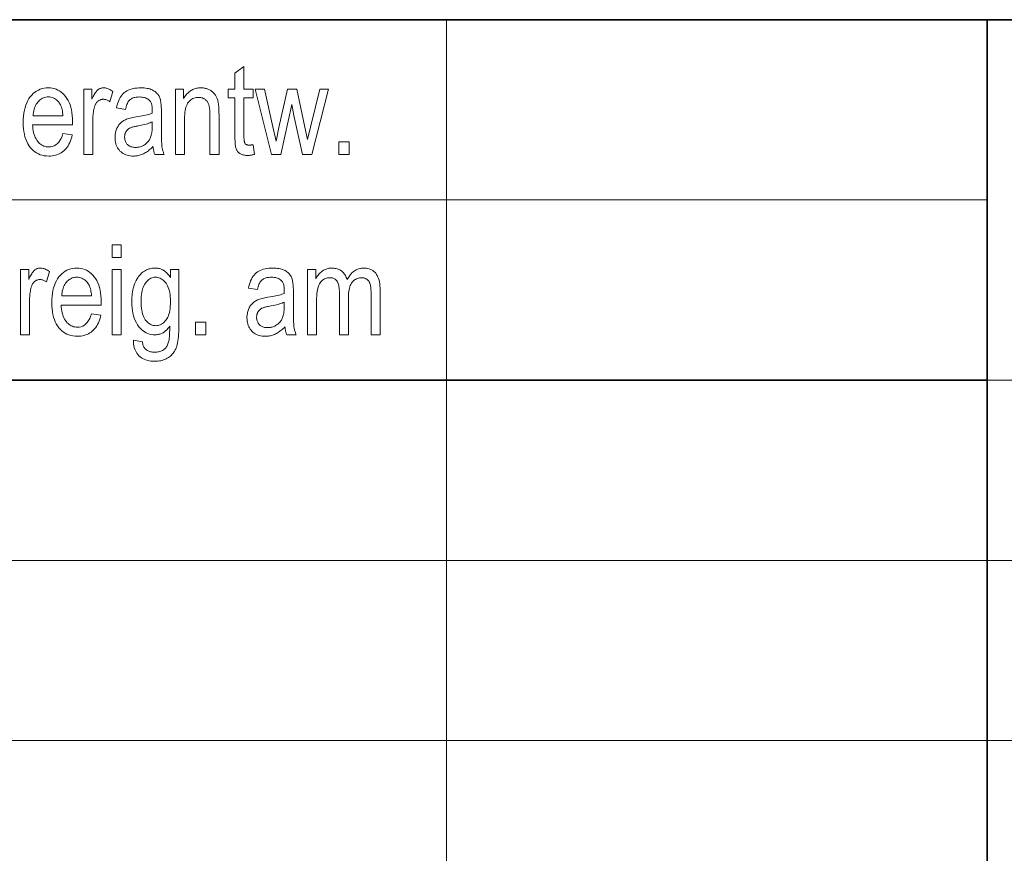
# Model space of a CAD drawing. Extents: x 5 to 2705, y 5 to 648.
# Tile 19 of 50: x 716 to 737, y 26 to 45. Entities that reach past the tile are written whole.
import ezdxf

# ---------------------------------------------------------------- set-up
doc = ezdxf.new("R2010")
doc.units = 0

msp = doc.modelspace()

# ---------------------------------------------------------------- linework, layer by layer
at = {"color": 7, "lineweight": 35}
for p, q in [((654, 45), (832, 45)), ((737, 45), (737, 17)), ((659, 37), (737, 37))]:
    msp.add_line(p, q, dxfattribs=at)
at = {"color": 7, "lineweight": 13}
for p, q in [((725, 45), (725, 17)), ((659, 41), (737, 41)), ((737, 37), (832, 37)), ((659, 33), (832, 33)), ((659, 29), (832, 29))]:
    msp.add_line(p, q, dxfattribs=at)
for points in [[(720.709412, 42.225784), (720.736694, 42.008865), (720.720215, 42.004719), (720.704041, 42.001007), (720.688232, 41.997734), (720.672729, 41.994896), (720.657593, 41.992496), (720.6427, 41.990532), (720.628235, 41.989002), (720.614014, 41.987911), (720.600159, 41.987255), (720.586609, 41.987038), (720.56604, 41.987453), (720.546265, 41.988701), (720.527283, 41.990784), (720.509155, 41.993694), (720.491821, 41.99744), (720.475281, 42.002018), (720.459595, 42.007427), (720.444763, 42.013668), (720.430725, 42.020741), (720.41748, 42.028648), (720.405029, 42.037277), (720.393433, 42.04652), (720.382629, 42.056377), (720.37262, 42.066849), (720.363403, 42.07793), (720.35498, 42.08963), (720.347412, 42.101944), (720.340637, 42.114868), (720.334656, 42.12841), (720.329468, 42.142563), (720.324951, 42.158459), (720.320862, 42.177216), (720.317322, 42.198837), (720.314209, 42.223328), (720.311584, 42.250679), (720.309387, 42.280899), (720.307739, 42.313984), (720.306519, 42.34993), (720.305847, 42.388744), (720.305603, 42.43042), (720.305603, 43.263981), (720.158264, 43.263981), (720.158264, 43.454979), (720.305603, 43.454979), (720.305603, 43.813778), (720.506165, 43.961117), (720.506165, 43.454979), (720.709412, 43.454979), (720.709412, 43.263981), (720.506165, 43.263981), (720.506165, 42.416779), (720.506287, 42.394146), (720.506836, 42.373177), (720.507751, 42.353874), (720.508972, 42.336235), (720.510559, 42.320259), (720.512512, 42.305946), (720.514832, 42.293301), (720.517517, 42.282318), (720.520508, 42.272999), (720.523865, 42.265347), (720.52948, 42.256016), (720.536072, 42.247665), (720.543457, 42.240299), (720.551819, 42.233913), (720.561035, 42.228512), (720.571167, 42.224091), (720.582214, 42.220654), (720.594177, 42.218197), (720.606995, 42.216724), (720.620728, 42.216232), (720.627747, 42.216328), (720.635193, 42.216614), (720.643066, 42.217094), (720.651306, 42.217762), (720.659973, 42.21862), (720.669006, 42.219673), (720.678528, 42.220913), (720.688416, 42.222343), (720.69873, 42.223969)], [(716.488403, 42.472713), (716.695801, 42.441338), (716.68457, 42.396091), (716.671692, 42.353123), (716.657104, 42.312435), (716.640869, 42.274025), (716.622925, 42.237892), (716.603333, 42.204037), (716.582092, 42.172462), (716.559143, 42.143166), (716.534485, 42.116146), (716.508179, 42.091404), (716.480408, 42.068981), (716.451294, 42.04892), (716.420898, 42.031219), (716.389221, 42.015877), (716.356262, 42.002899), (716.32196, 41.992275), (716.286377, 41.984016), (716.249512, 41.978115), (716.211365, 41.974575), (716.171875, 41.973396), (716.122375, 41.975311), (716.074768, 41.981064), (716.029114, 41.990646), (715.985352, 42.004063), (715.943542, 42.021317), (715.903687, 42.0424), (715.865662, 42.067318), (715.829651, 42.096069), (715.795532, 42.128654), (715.763306, 42.165073), (715.733643, 42.205109), (715.707092, 42.248539), (715.683655, 42.295368), (715.66333, 42.345592), (715.646118, 42.399216), (715.63208, 42.456234), (715.621155, 42.516651), (715.613342, 42.580463), (715.608643, 42.647675), (715.607117, 42.718281), (715.608643, 42.791534), (715.613403, 42.861225), (715.621277, 42.927361), (715.632324, 42.989929), (715.646484, 43.048943), (715.663818, 43.104393), (715.684326, 43.156281), (715.707947, 43.204609), (715.734741, 43.249378), (715.764648, 43.290585), (715.796997, 43.328041), (715.831055, 43.361553), (715.86676, 43.391125), (715.904175, 43.416752), (715.943237, 43.438438), (715.983948, 43.456181), (716.026367, 43.469978), (716.070496, 43.479836), (716.116272, 43.485748), (716.163696, 43.48772), (716.209045, 43.485783), (716.252869, 43.479973), (716.295166, 43.470284), (716.335938, 43.456726), (716.375183, 43.439289), (716.412903, 43.41798), (716.449036, 43.392796), (716.483704, 43.363735), (716.516846, 43.330803), (716.548401, 43.293995), (716.577698, 43.253517), (716.603943, 43.209576), (716.627075, 43.162167), (716.647095, 43.111294), (716.664062, 43.056957), (716.677917, 42.999153), (716.688721, 42.937885), (716.696411, 42.87315), (716.70105, 42.804951), (716.702576, 42.733288), (716.701233, 42.667801), (715.814453, 42.667801), (715.81781, 42.620163), (715.822937, 42.574924), (715.829834, 42.532085), (715.838501, 42.49165), (715.848938, 42.453613), (715.861145, 42.41798), (715.875122, 42.384747), (715.890869, 42.353912), (715.908386, 42.325481), (715.927673, 42.299454), (715.948303, 42.275864), (715.969849, 42.254761), (715.992188, 42.236137), (716.015442, 42.219997), (716.039551, 42.206341), (716.064575, 42.195168), (716.090393, 42.186478), (716.117188, 42.180271), (716.144775, 42.176548), (716.173279, 42.175304), (716.217163, 42.17828), (716.258362, 42.187202), (716.296753, 42.202072), (716.332397, 42.222893), (716.365295, 42.249657), (716.395386, 42.282372), (716.422791, 42.321037), (716.447449, 42.365646), (716.469299, 42.416206)], [(716.949524, 42.006138), (716.949524, 43.454979), (717.130981, 43.454979), (717.130981, 43.235332), (717.144775, 43.264862), (717.158325, 43.292332), (717.171692, 43.317741), (717.184753, 43.341091), (717.197632, 43.362381), (717.210266, 43.381607), (717.222717, 43.398777), (717.234863, 43.413887), (717.246826, 43.426937), (717.258545, 43.437923), (717.270264, 43.447388), (717.282288, 43.455853), (717.294617, 43.463322), (717.30719, 43.469795), (717.320068, 43.475273), (717.333252, 43.479752), (717.346741, 43.483238), (717.360474, 43.485729), (717.374512, 43.487221), (717.388794, 43.48772), (717.409058, 43.486931), (717.429382, 43.484554), (717.449768, 43.480598), (717.470215, 43.47506), (717.490784, 43.467937), (717.511414, 43.459236), (717.532166, 43.448948), (717.552979, 43.43708), (717.573853, 43.423626), (717.594788, 43.408592), (717.526611, 43.180763), (717.511658, 43.190872), (717.496765, 43.199917), (717.481934, 43.207897), (717.467224, 43.214813), (717.452576, 43.220669), (717.438049, 43.225456), (717.423584, 43.229179), (717.40918, 43.231842), (717.394836, 43.233437), (717.380615, 43.233971), (717.36792, 43.233517), (717.355408, 43.232166), (717.34314, 43.229916), (717.331055, 43.226765), (717.319214, 43.222713), (717.307617, 43.217762), (717.296204, 43.21191), (717.285034, 43.205154), (717.274048, 43.197502), (717.263306, 43.18895), (717.252991, 43.179588), (717.243286, 43.169521), (717.234192, 43.158745), (717.225769, 43.147255), (717.217957, 43.135059), (717.210754, 43.122154), (717.204163, 43.10854), (717.198242, 43.094215), (717.192932, 43.079182), (717.188293, 43.063438), (717.18103, 43.035156), (717.1745, 43.006519), (717.168762, 42.977528), (717.163818, 42.948185), (717.159607, 42.918484), (717.156189, 42.888432), (717.153503, 42.858021), (717.151611, 42.827255), (717.150452, 42.796139), (717.150085, 42.764664), (717.150085, 42.006138)], [(718.487061, 42.184856), (718.466797, 42.164364), (718.44635, 42.144909), (718.42572, 42.126492), (718.404968, 42.109112), (718.384033, 42.09277), (718.362976, 42.077461), (718.341675, 42.06319), (718.320251, 42.049957), (718.298706, 42.037762), (718.276917, 42.0266), (718.255005, 42.016491), (718.232971, 42.007446), (718.210693, 41.999466), (718.188293, 41.99255), (718.165771, 41.986698), (718.143005, 41.981907), (718.120117, 41.978184), (718.097107, 41.975525), (718.073853, 41.973927), (718.050476, 41.973396), (718.014099, 41.974514), (717.979248, 41.977871), (717.945923, 41.983463), (717.914062, 41.991295), (717.883667, 42.001362), (717.854858, 42.013668), (717.827515, 42.02821), (717.801636, 42.044991), (717.777283, 42.064011), (717.754456, 42.085266), (717.733459, 42.108418), (717.714661, 42.133121), (717.698059, 42.159386), (717.683716, 42.187202), (717.67157, 42.216576), (717.661621, 42.247501), (717.65387, 42.279984), (717.648376, 42.314022), (717.64502, 42.349617), (717.643921, 42.386765), (717.64447, 42.411583), (717.645996, 42.435825), (717.648621, 42.459496), (717.652222, 42.48259), (717.65686, 42.505116), (717.662598, 42.527065), (717.669312, 42.548443), (717.677124, 42.569248), (717.685913, 42.589481), (717.695801, 42.609138), (717.706543, 42.62809), (717.718018, 42.646191), (717.730286, 42.663452), (717.743347, 42.679863), (717.757141, 42.695427), (717.771729, 42.710148), (717.787048, 42.724022), (717.803162, 42.737053), (717.820007, 42.749233), (717.837646, 42.760571), (717.856567, 42.771198), (717.87738, 42.781254), (717.900024, 42.790737), (717.9245, 42.799644), (717.950867, 42.80798), (717.979126, 42.815742), (718.009155, 42.822933), (718.041077, 42.829548), (718.07489, 42.83559), (718.110535, 42.841064), (718.158325, 42.848293), (718.203491, 42.855797), (718.246033, 42.863571), (718.286011, 42.871624), (718.323303, 42.879944), (718.358032, 42.888538), (718.390137, 42.897408), (718.419617, 42.906548), (718.446411, 42.915962), (718.470642, 42.925648), (718.472046, 42.988403), (718.471497, 43.017258), (718.46991, 43.044338), (718.467224, 43.069645), (718.463501, 43.093178), (718.45874, 43.114937), (718.452881, 43.134922), (718.445984, 43.153137), (718.437988, 43.169575), (718.428955, 43.184242), (718.418823, 43.197132), (718.403015, 43.213722), (718.38562, 43.228565), (718.366577, 43.241665), (718.345947, 43.253014), (718.323669, 43.262619), (718.299805, 43.270477), (718.274353, 43.276588), (718.247253, 43.280952), (718.218567, 43.283573), (718.188293, 43.284447), (718.160889, 43.283867), (718.134888, 43.282127), (718.110352, 43.279228), (718.087219, 43.275169), (718.065491, 43.269951), (718.045166, 43.263573), (718.026306, 43.256035), (718.00885, 43.247337), (717.992798, 43.23748), (717.978149, 43.226463), (717.9646, 43.213852), (717.951843, 43.199207), (717.939758, 43.182529), (717.928406, 43.163818), (717.917786, 43.143074), (717.907959, 43.1203), (717.898804, 43.09549), (717.890442, 43.068649), (717.882751, 43.039772), (717.875854, 43.008865), (717.67804, 43.041607), (717.687378, 43.086998), (717.698425, 43.129848), (717.711182, 43.170162), (717.725708, 43.207939), (717.742004, 43.243179), (717.759949, 43.275879), (717.779663, 43.306042), (717.801147, 43.333668), (717.824341, 43.358757), (717.849243, 43.38131), (717.87616, 43.401527), (717.905273, 43.419617), (717.936584, 43.435577), (717.970154, 43.449413), (718.005981, 43.461117), (718.044006, 43.470695), (718.084229, 43.478142), (718.126709, 43.483463), (718.171387, 43.486656), (718.218262, 43.48772), (718.254883, 43.487019), (718.289795, 43.484909), (718.323181, 43.481396), (718.354919, 43.476479), (718.385071, 43.470154), (718.413574, 43.462425), (718.440491, 43.453293), (718.46582, 43.442753), (718.489502, 43.430809), (718.511597, 43.417461), (718.532104, 43.403076), (718.551025, 43.38802), (718.568359, 43.372299), (718.584167, 43.355907), (718.598389, 43.338844), (718.611023, 43.321117), (718.622131, 43.302719), (718.631653, 43.283653), (718.639587, 43.26392), (718.645996, 43.243519), (718.651306, 43.221828), (718.656067, 43.198227), (718.660217, 43.172714), (718.663879, 43.14529), (718.666931, 43.115959), (718.669495, 43.084721), (718.671448, 43.051567), (718.672852, 43.016506), (718.673645, 42.979534), (718.67395, 42.940655), (718.67395, 42.613232), (718.674072, 42.547016), (718.674438, 42.485893), (718.67511, 42.429855), (718.676025, 42.378906), (718.677185, 42.333046), (718.678589, 42.292278), (718.680298, 42.256596), (718.682251, 42.226002), (718.684448, 42.200497), (718.68689, 42.18008), (718.689758, 42.162258), (718.693115, 42.144527), (718.69696, 42.126896), (718.701294, 42.109356), (718.706177, 42.091915), (718.711548, 42.07457), (718.717407, 42.05732), (718.723816, 42.040161), (718.730652, 42.023102), (718.738037, 42.006138), (718.527954, 42.006138), (718.521912, 42.021431), (718.516296, 42.037296), (718.511108, 42.053738), (718.506348, 42.070747), (718.502075, 42.088333), (718.498169, 42.106491), (718.494751, 42.125225), (718.49176, 42.144527), (718.489197, 42.164406)], [(718.986328, 42.006138), (718.986328, 43.454979), (719.167786, 43.454979), (719.167786, 43.248974), (719.181213, 43.272381), (719.19519, 43.294571), (719.209717, 43.315544), (719.224854, 43.335304), (719.240601, 43.353851), (719.256958, 43.371185), (719.273865, 43.387302), (719.291321, 43.40221), (719.309448, 43.415897), (719.328125, 43.428375), (719.347351, 43.439651), (719.367126, 43.449741), (719.387512, 43.458641), (719.408447, 43.466354), (719.429932, 43.472885), (719.451965, 43.478226), (719.474548, 43.48238), (719.497681, 43.485348), (719.521423, 43.487125), (719.545715, 43.48772), (719.564636, 43.487347), (719.583313, 43.486221), (719.601685, 43.484344), (719.619812, 43.481716), (719.637634, 43.47834), (719.655151, 43.474213), (719.672363, 43.469337), (719.689331, 43.463711), (719.705994, 43.457333), (719.722351, 43.450203), (719.738281, 43.442467), (719.753601, 43.434269), (719.76825, 43.425606), (719.782288, 43.416477), (719.795715, 43.406887), (719.808472, 43.396835), (719.820618, 43.386314), (719.832153, 43.375332), (719.843079, 43.363888), (719.853333, 43.351978), (719.863037, 43.339474), (719.872253, 43.326248), (719.88092, 43.312298), (719.88916, 43.297626), (719.896851, 43.28223), (719.903992, 43.266109), (719.910706, 43.249268), (719.91687, 43.231705), (719.922546, 43.213417), (719.927673, 43.194405), (719.932373, 43.173996), (719.936523, 43.151512), (719.940247, 43.126957), (719.94342, 43.100327), (719.946106, 43.071621), (719.948303, 43.040844), (719.950012, 43.007992), (719.951294, 42.973068), (719.952026, 42.936069), (719.952271, 42.896996), (719.952271, 42.006138), (719.750366, 42.006138), (719.750366, 42.887447), (719.750061, 42.91851), (719.749268, 42.947857), (719.747864, 42.975483), (719.745972, 43.001389), (719.74353, 43.025578), (719.74054, 43.048046), (719.737, 43.068798), (719.732849, 43.08783), (719.72821, 43.105141), (719.723083, 43.120735), (719.717285, 43.135136), (719.710938, 43.148865), (719.703918, 43.16193), (719.696289, 43.174324), (719.68811, 43.18605), (719.67926, 43.197105), (719.6698, 43.207497), (719.659729, 43.217216), (719.649109, 43.226269), (719.637817, 43.23465), (719.626038, 43.242298), (719.613831, 43.249138), (719.601318, 43.255177), (719.58844, 43.260406), (719.575195, 43.264835), (719.561584, 43.268456), (719.547607, 43.271275), (719.533203, 43.273285), (719.518494, 43.274494), (719.503418, 43.274895), (719.475098, 43.273819), (719.447937, 43.270584), (719.421936, 43.265198), (719.397095, 43.257652), (719.373474, 43.247952), (719.351013, 43.236095), (719.329712, 43.222084), (719.30957, 43.205921), (719.290649, 43.187599), (719.272827, 43.167122), (719.256531, 43.144024), (719.241882, 43.117844), (719.229004, 43.088581), (719.217834, 43.056232), (719.208374, 43.020805), (719.200684, 42.982292), (719.194641, 42.940693), (719.190369, 42.896015), (719.187744, 42.848251), (719.18689, 42.797405), (719.18689, 42.006138)], [(715.826721, 42.869713), (716.489746, 42.869713), (716.486511, 42.90641), (716.482178, 42.9412), (716.476807, 42.974079), (716.470337, 43.005047), (716.46283, 43.034103), (716.454224, 43.061253), (716.44458, 43.086494), (716.433899, 43.109821), (716.422119, 43.131241), (716.409302, 43.150749), (716.389343, 43.176411), (716.368408, 43.199371), (716.346375, 43.219631), (716.323303, 43.23719), (716.299133, 43.252045), (716.273865, 43.264202), (716.24762, 43.273655), (716.220276, 43.280407), (716.191833, 43.284458), (716.162354, 43.285812), (716.135742, 43.284683), (716.109924, 43.281307), (716.0849, 43.275681), (716.060608, 43.267803), (716.03717, 43.257671), (716.014526, 43.245293), (715.992676, 43.230659), (715.971558, 43.213779), (715.951294, 43.194645), (715.931763, 43.17326), (715.913574, 43.149963), (715.897034, 43.125099), (715.882202, 43.098667), (715.869141, 43.070667), (715.857788, 43.041096), (715.848145, 43.009956), (715.84021, 42.977249), (715.833984, 42.942974), (715.829529, 42.907127)], [(721.115967, 42.006138), (720.753052, 43.454979), (720.961792, 43.454979), (721.150085, 42.61869), (721.219666, 42.30764), (721.28241, 42.606411), (721.470642, 43.454979), (721.67804, 43.454979), (721.855408, 42.614597), (721.915405, 42.33765), (721.983643, 42.617325), (722.18689, 43.454979), (722.383362, 43.454979), (722.010925, 42.006138), (721.802185, 42.006138), (721.612549, 42.873806), (721.567505, 43.120735), (721.327393, 42.006138)], [(718.470642, 42.733288), (718.44751, 42.722538), (718.42218, 42.712112), (718.394653, 42.702019), (718.36499, 42.692249), (718.333191, 42.682808), (718.299255, 42.673695), (718.263123, 42.664909), (718.224854, 42.656452), (718.184448, 42.648319), (718.141907, 42.640518), (718.117249, 42.636089), (718.094177, 42.631538), (718.072632, 42.626869), (718.052612, 42.622074), (718.034119, 42.617153), (718.017151, 42.612114), (718.001709, 42.606949), (717.987793, 42.601662), (717.975403, 42.596252), (717.964539, 42.590721), (717.954651, 42.584896), (717.945251, 42.578606), (717.936279, 42.571854), (717.927734, 42.564636), (717.919678, 42.556957), (717.912048, 42.548813), (717.904907, 42.540203), (717.898193, 42.531132), (717.891907, 42.521595), (717.886108, 42.511597), (717.880798, 42.501205), (717.876038, 42.490505), (717.871826, 42.479488), (717.868164, 42.468159), (717.865112, 42.456512), (717.86261, 42.444557), (717.860657, 42.432285), (717.859253, 42.419697), (717.858398, 42.406799), (717.858093, 42.393585), (717.858765, 42.373264), (717.860657, 42.353779), (717.863892, 42.335121), (717.868347, 42.317299), (717.874146, 42.300304), (717.881226, 42.284145), (717.889526, 42.268818), (717.89917, 42.254322), (717.910034, 42.240662), (717.922241, 42.227829), (717.935547, 42.216034), (717.949829, 42.205482), (717.965149, 42.196171), (717.981384, 42.188103), (717.998657, 42.181274), (718.016846, 42.175686), (718.036072, 42.171341), (718.056274, 42.16824), (718.077454, 42.166378), (718.099609, 42.165756), (718.120972, 42.166317), (718.141907, 42.167992), (718.162476, 42.170792), (718.182617, 42.174706), (718.202393, 42.179741), (718.221802, 42.185894), (718.240784, 42.193165), (718.259399, 42.201553), (718.277588, 42.211063), (718.295349, 42.221691), (718.3125, 42.233253), (718.328796, 42.245564), (718.344177, 42.258629), (718.358643, 42.272442), (718.372253, 42.287003), (718.38501, 42.302319), (718.396851, 42.318382), (718.407776, 42.335197), (718.417847, 42.35276), (718.427002, 42.371075), (718.435303, 42.390621), (718.442749, 42.411869), (718.44928, 42.434822), (718.454956, 42.45948), (718.459778, 42.485844), (718.463684, 42.513916), (718.466736, 42.54369), (718.468933, 42.575169), (718.470215, 42.608356), (718.470642, 42.643246)], [(722.615295, 42.006138), (722.615295, 42.285809), (722.844482, 42.285809), (722.844482, 42.006138)], [(717.583923, 39.723736), (717.583923, 40.006138), (717.784424, 40.006138), (717.784424, 39.723736)], [(715.547058, 38.006138), (715.547058, 39.454979), (715.728516, 39.454979), (715.728516, 39.235332), (715.74231, 39.264862), (715.755859, 39.292332), (715.769226, 39.317741), (715.782349, 39.341091), (715.795166, 39.362381), (715.807861, 39.381607), (715.820251, 39.398777), (715.832397, 39.413887), (715.84436, 39.426937), (715.856079, 39.437923), (715.867798, 39.447388), (715.879822, 39.455853), (715.892151, 39.463322), (715.904724, 39.469795), (715.917603, 39.475273), (715.930786, 39.479752), (715.944275, 39.483238), (715.958008, 39.485729), (715.972046, 39.487221), (715.986328, 39.48772), (716.006592, 39.486931), (716.026917, 39.484554), (716.047302, 39.480598), (716.067749, 39.47506), (716.088318, 39.467937), (716.108948, 39.459236), (716.1297, 39.448948), (716.150513, 39.43708), (716.171387, 39.423626), (716.192383, 39.408592), (716.124146, 39.180763), (716.109192, 39.190872), (716.094299, 39.199917), (716.079468, 39.207897), (716.064758, 39.214813), (716.05011, 39.220669), (716.035583, 39.225456), (716.021118, 39.229179), (716.006714, 39.231842), (715.992371, 39.233437), (715.978149, 39.233971), (715.965454, 39.233517), (715.952942, 39.232166), (715.940674, 39.229916), (715.92865, 39.226765), (715.916809, 39.222713), (715.905151, 39.217762), (715.893738, 39.21191), (715.882568, 39.205154), (715.871582, 39.197502), (715.86084, 39.18895), (715.850525, 39.179588), (715.84082, 39.169521), (715.831726, 39.158745), (715.823303, 39.147255), (715.815491, 39.135059), (715.808289, 39.122154), (715.801758, 39.10854), (715.795776, 39.094215), (715.790466, 39.079182), (715.785828, 39.063438), (715.778564, 39.035156), (715.772034, 39.006519), (715.766357, 38.977528), (715.761353, 38.948185), (715.757141, 38.918484), (715.753723, 38.888432), (715.751038, 38.858021), (715.749146, 38.827255), (715.747986, 38.796139), (715.74762, 38.764664), (715.74762, 38.006138)], [(717.122803, 38.472713), (717.330139, 38.441338), (717.31897, 38.396091), (717.30603, 38.353123), (717.291504, 38.312435), (717.275269, 38.274025), (717.257324, 38.237892), (717.237732, 38.204037), (717.216431, 38.172462), (717.193481, 38.143166), (717.168884, 38.116146), (717.142578, 38.091404), (717.114746, 38.068981), (717.085693, 38.04892), (717.055298, 38.031219), (717.023621, 38.015877), (716.990601, 38.002899), (716.95636, 37.992275), (716.920776, 37.984016), (716.883911, 37.978115), (716.845764, 37.974575), (716.806274, 37.973396), (716.756775, 37.975311), (716.709167, 37.981064), (716.663513, 37.990646), (716.619751, 38.004063), (716.577942, 38.021317), (716.538025, 38.0424), (716.500061, 38.067318), (716.463989, 38.096069), (716.429871, 38.128654), (716.397705, 38.165073), (716.367981, 38.205109), (716.341431, 38.248539), (716.317993, 38.295368), (716.297729, 38.345592), (716.280518, 38.399216), (716.266479, 38.456234), (716.255554, 38.516651), (716.247742, 38.580463), (716.243042, 38.647675), (716.241455, 38.718281), (716.243042, 38.791534), (716.247803, 38.861225), (716.255676, 38.927361), (716.266663, 38.989929), (716.280884, 39.048943), (716.298218, 39.104393), (716.318665, 39.156281), (716.342346, 39.204609), (716.36908, 39.249378), (716.399048, 39.290585), (716.431396, 39.328041), (716.465454, 39.361553), (716.50116, 39.391125), (716.538513, 39.416752), (716.577576, 39.438438), (716.618347, 39.456181), (716.660767, 39.469978), (716.704834, 39.479836), (716.75061, 39.485748), (716.798096, 39.48772), (716.843445, 39.485783), (716.887268, 39.479973), (716.929565, 39.470284), (716.970337, 39.456726), (717.009521, 39.439289), (717.047241, 39.41798), (717.083435, 39.392796), (717.118103, 39.363735), (717.151184, 39.330803), (717.1828, 39.293995), (717.212097, 39.253517), (717.238281, 39.209576), (717.261414, 39.162167), (717.281494, 39.111294), (717.298401, 39.056957), (717.312317, 38.999153), (717.32312, 38.937885), (717.330811, 38.87315), (717.335449, 38.804951), (717.336975, 38.733288), (717.335632, 38.667801), (716.448853, 38.667801), (716.452209, 38.620163), (716.457275, 38.574924), (716.464172, 38.532085), (716.472839, 38.49165), (716.483276, 38.453613), (716.495483, 38.41798), (716.50946, 38.384747), (716.525269, 38.353912), (716.542786, 38.325481), (716.562073, 38.299454), (716.582703, 38.275864), (716.604187, 38.254761), (716.626587, 38.236137), (716.649841, 38.219997), (716.67395, 38.206341), (716.698914, 38.195168), (716.724792, 38.186478), (716.751526, 38.180271), (716.779175, 38.176548), (716.807617, 38.175304), (716.851562, 38.17828), (716.8927, 38.187202), (716.931091, 38.202072), (716.966797, 38.222893), (716.999634, 38.249657), (717.029785, 38.282372), (717.05719, 38.321037), (717.081787, 38.365646), (717.103699, 38.416206)], [(717.583923, 38.006138), (717.583923, 39.454979), (717.784424, 39.454979), (717.784424, 38.006138)], [(718.054565, 37.886082), (718.251038, 37.850613), (718.254272, 37.828014), (718.258667, 37.806602), (718.264099, 37.786377), (718.270691, 37.767338), (718.27832, 37.749489), (718.287048, 37.732822), (718.296875, 37.717346), (718.3078, 37.703056), (718.319763, 37.689949), (718.332886, 37.678036), (718.347046, 37.667278), (718.362305, 37.657654), (718.378601, 37.649158), (718.395935, 37.6418), (718.414368, 37.635571), (718.433899, 37.630478), (718.454468, 37.626514), (718.476074, 37.623684), (718.498779, 37.621983), (718.522522, 37.621418), (718.548462, 37.622051), (718.573303, 37.623955), (718.597046, 37.627129), (718.619751, 37.631569), (718.641357, 37.637276), (718.661926, 37.644257), (718.681396, 37.652504), (718.699768, 37.662018), (718.717041, 37.672802), (718.733276, 37.684856), (718.748474, 37.698162), (718.762695, 37.712715), (718.775879, 37.728504), (718.788086, 37.745537), (718.799255, 37.763813), (718.809509, 37.783329), (718.818726, 37.804085), (718.826904, 37.826084), (718.834167, 37.849323), (718.840393, 37.873806), (718.84375, 37.890778), (718.846741, 37.911133), (718.849426, 37.934868), (718.851746, 37.96199), (718.853699, 37.992496), (718.855286, 38.026382), (718.856506, 38.063656), (718.857422, 38.104309), (718.85791, 38.14835), (718.858093, 38.19577), (718.844849, 38.177406), (718.831299, 38.159973), (718.817383, 38.143463), (718.803101, 38.127884), (718.788513, 38.113232), (718.773621, 38.099506), (718.758423, 38.086712), (718.742859, 38.074841), (718.72699, 38.0639), (718.710754, 38.053886), (718.694214, 38.044815), (718.677307, 38.036697), (718.660095, 38.029533), (718.642456, 38.023327), (718.624512, 38.018074), (718.60614, 38.013779), (718.587463, 38.010437), (718.568481, 38.008049), (718.549072, 38.006615), (718.529358, 38.006138), (718.487488, 38.007938), (718.447083, 38.01334), (718.408142, 38.022346), (718.370667, 38.03495), (718.334595, 38.051159), (718.299988, 38.070969), (718.266785, 38.094379), (718.235107, 38.121391), (718.204834, 38.152004), (718.175964, 38.186218), (718.145386, 38.229099), (718.118042, 38.274788), (718.093872, 38.323288), (718.072937, 38.374596), (718.055237, 38.428715), (718.040771, 38.485645), (718.02948, 38.545387), (718.021423, 38.607937), (718.016602, 38.673302), (718.015015, 38.74147), (718.015686, 38.787544), (718.017822, 38.832439), (718.021362, 38.876163), (718.026367, 38.918716), (718.032715, 38.960094), (718.040527, 39.000298), (718.049744, 39.03933), (718.060425, 39.077187), (718.072449, 39.113873), (718.085938, 39.149384), (718.100586, 39.18338), (718.116089, 39.215523), (718.132507, 39.245811), (718.14978, 39.274242), (718.167969, 39.300816), (718.187012, 39.325539), (718.20697, 39.348404), (718.227844, 39.369411), (718.249573, 39.388565), (718.272156, 39.405865), (718.295532, 39.421417), (718.319397, 39.435333), (718.343872, 39.447613), (718.368896, 39.458252), (718.39447, 39.467255), (718.420593, 39.474625), (718.447266, 39.480354), (718.474487, 39.484447), (718.502319, 39.4869), (718.530701, 39.48772), (718.551514, 39.487202), (718.57196, 39.485645), (718.592041, 39.483055), (718.611816, 39.479427), (718.631165, 39.474758), (718.650146, 39.469059), (718.668762, 39.462318), (718.687012, 39.45454), (718.704834, 39.445728), (718.722351, 39.435879), (718.739502, 39.424992), (718.756226, 39.413067), (718.772583, 39.400108), (718.788513, 39.386112), (718.804077, 39.371075), (718.819214, 39.355007), (718.833984, 39.337898), (718.848328, 39.319752), (718.862305, 39.300571), (718.875854, 39.280354), (718.875854, 39.454979), (719.061401, 39.454979), (719.061401, 38.202591), (719.060852, 38.137657), (719.059204, 38.076561), (719.056458, 38.019295), (719.052673, 37.965866), (719.047729, 37.916267), (719.041748, 37.870502), (719.034668, 37.828571), (719.026489, 37.790478), (719.017212, 37.756214), (719.006836, 37.725784), (718.995239, 37.697872), (718.982239, 37.671158), (718.967834, 37.645645), (718.952026, 37.621334), (718.934875, 37.598225), (718.91626, 37.576317), (718.896301, 37.555607), (718.875, 37.536098), (718.852234, 37.517788), (718.828125, 37.500679), (718.802795, 37.485001), (718.776428, 37.470966), (718.749084, 37.458588), (718.720703, 37.447857), (718.691345, 37.438778), (718.66095, 37.431351), (718.629578, 37.425571), (718.597168, 37.421444), (718.563782, 37.418968), (718.529358, 37.418144), (718.484314, 37.419384), (718.441345, 37.423111), (718.400574, 37.429317), (718.361938, 37.438007), (718.325378, 37.449181), (718.290955, 37.462837), (718.258667, 37.478977), (718.228516, 37.497597), (718.2005, 37.518703), (718.174622, 37.54229), (718.151062, 37.568073), (718.130066, 37.595768), (718.111694, 37.625374), (718.095825, 37.656887), (718.08252, 37.690311), (718.071838, 37.725647), (718.06366, 37.76289), (718.058044, 37.802044), (718.055054, 37.843109)], [(721.416077, 38.184856), (721.395813, 38.164364), (721.375366, 38.144909), (721.354797, 38.126492), (721.334045, 38.109112), (721.31311, 38.09277), (721.291992, 38.077461), (721.270752, 38.06319), (721.249329, 38.049957), (721.227722, 38.037762), (721.205994, 38.0266), (721.184082, 38.016491), (721.162048, 38.007446), (721.139771, 37.999466), (721.117371, 37.99255), (721.094788, 37.986698), (721.072083, 37.981907), (721.049194, 37.978184), (721.026123, 37.975525), (721.00293, 37.973927), (720.979553, 37.973396), (720.943176, 37.974514), (720.908325, 37.977871), (720.874939, 37.983463), (720.84314, 37.991295), (720.812744, 38.001362), (720.783875, 38.013668), (720.756531, 38.02821), (720.730713, 38.044991), (720.70636, 38.064011), (720.683472, 38.085266), (720.662476, 38.108418), (720.643738, 38.133121), (720.627136, 38.159386), (720.612793, 38.187202), (720.600586, 38.216576), (720.590698, 38.247501), (720.582947, 38.279984), (720.577393, 38.314022), (720.574097, 38.349617), (720.572998, 38.386765), (720.573486, 38.411583), (720.575073, 38.435825), (720.577637, 38.459496), (720.581299, 38.48259), (720.585938, 38.505116), (720.591675, 38.527065), (720.598389, 38.548443), (720.60614, 38.569248), (720.61499, 38.589481), (720.624817, 38.609138), (720.635559, 38.62809), (720.647095, 38.646191), (720.659363, 38.663452), (720.672424, 38.679863), (720.686218, 38.695427), (720.700806, 38.710148), (720.716125, 38.724022), (720.732239, 38.737053), (720.749084, 38.749233), (720.766724, 38.760571), (720.785645, 38.771198), (720.806458, 38.781254), (720.829102, 38.790737), (720.853577, 38.799644), (720.879944, 38.80798), (720.908142, 38.815742), (720.938232, 38.822933), (720.970154, 38.829548), (721.003906, 38.83559), (721.039551, 38.841064), (721.087341, 38.848293), (721.132568, 38.855797), (721.17511, 38.863571), (721.215088, 38.871624), (721.25238, 38.879944), (721.287109, 38.888538), (721.319153, 38.897408), (721.348633, 38.906548), (721.375488, 38.915962), (721.399719, 38.925648), (721.401062, 38.988403), (721.400574, 39.017258), (721.398987, 39.044338), (721.396301, 39.069645), (721.392578, 39.093178), (721.387817, 39.114937), (721.381958, 39.134922), (721.375, 39.153137), (721.367065, 39.169575), (721.357971, 39.184242), (721.3479, 39.197132), (721.332092, 39.213722), (721.314636, 39.228565), (721.295593, 39.241665), (721.274963, 39.253014), (721.252747, 39.262619), (721.228882, 39.270477), (721.203369, 39.276588), (721.176331, 39.280952), (721.147644, 39.283573), (721.11731, 39.284447), (721.089905, 39.283867), (721.063965, 39.282127), (721.039429, 39.279228), (721.016235, 39.275169), (720.994568, 39.269951), (720.974243, 39.263573), (720.955383, 39.256035), (720.937927, 39.247337), (720.921875, 39.23748), (720.907227, 39.226463), (720.893677, 39.213852), (720.880859, 39.199207), (720.868774, 39.182529), (720.857483, 39.163818), (720.846863, 39.143074), (720.836975, 39.1203), (720.827881, 39.09549), (720.819458, 39.068649), (720.811829, 39.039772), (720.804932, 39.008865), (720.607117, 39.041607), (720.616394, 39.086998), (720.627502, 39.129848), (720.640259, 39.170162), (720.654785, 39.207939), (720.671021, 39.243179), (720.689026, 39.275879), (720.70874, 39.306042), (720.730225, 39.333668), (720.753418, 39.358757), (720.77832, 39.38131), (720.805176, 39.401527), (720.834351, 39.419617), (720.865662, 39.435577), (720.899231, 39.449413), (720.934998, 39.461117), (720.973022, 39.470695), (721.013306, 39.478142), (721.055725, 39.483463), (721.100403, 39.486656), (721.147339, 39.48772), (721.183899, 39.487019), (721.218872, 39.484909), (721.252258, 39.481396), (721.283997, 39.476479), (721.314148, 39.470154), (721.342651, 39.462425), (721.369568, 39.453293), (721.394897, 39.442753), (721.418579, 39.430809), (721.440674, 39.417461), (721.461182, 39.403076), (721.480103, 39.38802), (721.497437, 39.372299), (721.513245, 39.355907), (721.527466, 39.338844), (721.5401, 39.321117), (721.551208, 39.302719), (721.56073, 39.283653), (721.568665, 39.26392), (721.575012, 39.243519), (721.580322, 39.221828), (721.585083, 39.198227), (721.589294, 39.172714), (721.592957, 39.14529), (721.596008, 39.115959), (721.598511, 39.084721), (721.600464, 39.051567), (721.601868, 39.016506), (721.602722, 38.979534), (721.603027, 38.940655), (721.603027, 38.613232), (721.603149, 38.547016), (721.603516, 38.485893), (721.604187, 38.429855), (721.605103, 38.378906), (721.606262, 38.333046), (721.607666, 38.292278), (721.609375, 38.256596), (721.611267, 38.226002), (721.613525, 38.200497), (721.615967, 38.18008), (721.618835, 38.162258), (721.622131, 38.144527), (721.626038, 38.126896), (721.630371, 38.109356), (721.635254, 38.091915), (721.640625, 38.07457), (721.646484, 38.05732), (721.652832, 38.040161), (721.659729, 38.023102), (721.667114, 38.006138), (721.457031, 38.006138), (721.450989, 38.021431), (721.445374, 38.037296), (721.440186, 38.053738), (721.435425, 38.070747), (721.431091, 38.088333), (721.427246, 38.106491), (721.423767, 38.125225), (721.420776, 38.144527), (721.418213, 38.164406)], [(721.918152, 38.006138), (721.918152, 39.454979), (722.098206, 39.454979), (722.098206, 39.251705), (722.110596, 39.27383), (722.123596, 39.294922), (722.137329, 39.31498), (722.151733, 39.333996), (722.166809, 39.351978), (722.182556, 39.368919), (722.198975, 39.384827), (722.216125, 39.3997), (722.233887, 39.413532), (722.25238, 39.426331), (722.271362, 39.437992), (722.290771, 39.448429), (722.310486, 39.457638), (722.330505, 39.465618), (722.350952, 39.472374), (722.371704, 39.477898), (722.392883, 39.482197), (722.414368, 39.485264), (722.436218, 39.487106), (722.458374, 39.48772), (722.483093, 39.487072), (722.507019, 39.485126), (722.530212, 39.481888), (722.552551, 39.477352), (722.574158, 39.471519), (722.595032, 39.46439), (722.615051, 39.455967), (722.634338, 39.446247), (722.652832, 39.43523), (722.670532, 39.422916), (722.687378, 39.409363), (722.703186, 39.394623), (722.718018, 39.378696), (722.731873, 39.36158), (722.74469, 39.343281), (722.756592, 39.323792), (722.767395, 39.303116), (722.777283, 39.281254), (722.786133, 39.258205), (722.794006, 39.233971), (722.808411, 39.258709), (722.823242, 39.282181), (722.83844, 39.304386), (722.854126, 39.325321), (722.870239, 39.344986), (722.886719, 39.36338), (722.903687, 39.380508), (722.921021, 39.39637), (722.938843, 39.410961), (722.957031, 39.424282), (722.975647, 39.436337), (722.994629, 39.447121), (723.014038, 39.456635), (723.033875, 39.464882), (723.054077, 39.471863), (723.074646, 39.47757), (723.095642, 39.48201), (723.117004, 39.485184), (723.138794, 39.487087), (723.161011, 39.48772), (723.194336, 39.486561), (723.226318, 39.483082), (723.256775, 39.477283), (723.285828, 39.469166), (723.313416, 39.458729), (723.3396, 39.445972), (723.364319, 39.430901), (723.387573, 39.413506), (723.409363, 39.393791), (723.429749, 39.371758), (723.448425, 39.347176), (723.465088, 39.319809), (723.479858, 39.289658), (723.492615, 39.256725), (723.503418, 39.221008), (723.512268, 39.18251), (723.519104, 39.141228), (723.524048, 39.09716), (723.526978, 39.050312), (723.527954, 39.000679), (723.527954, 38.006138), (723.327393, 38.006138), (723.327393, 38.918827), (723.327209, 38.949024), (723.326538, 38.977406), (723.325378, 39.003975), (723.323792, 39.028728), (723.321777, 39.05167), (723.319336, 39.072796), (723.316406, 39.092106), (723.312988, 39.109604), (723.309204, 39.125286), (723.304932, 39.139153), (723.30011, 39.151821), (723.2948, 39.163902), (723.288879, 39.175396), (723.28241, 39.186302), (723.275391, 39.196621), (723.267822, 39.206356), (723.259705, 39.215504), (723.250977, 39.224064), (723.24176, 39.232037), (723.231934, 39.239426), (723.22168, 39.246166), (723.211243, 39.252193), (723.200562, 39.257515), (723.189575, 39.262127), (723.178406, 39.266029), (723.166931, 39.269222), (723.155212, 39.271706), (723.143311, 39.273476), (723.131104, 39.27454), (723.118713, 39.274895), (723.093262, 39.273865), (723.068787, 39.270775), (723.045227, 39.265625), (723.022644, 39.258415), (723.001038, 39.249146), (722.980347, 39.237816), (722.960632, 39.224426), (722.941895, 39.208977), (722.924072, 39.191463), (722.907227, 39.171894), (722.891663, 39.150116), (722.877747, 39.125973), (722.865479, 39.099472), (722.854858, 39.070614), (722.845825, 39.039391), (722.838501, 39.00581), (722.832764, 38.969868), (722.828674, 38.931568), (722.826172, 38.890907), (722.825378, 38.847885), (722.825378, 38.006138), (722.623474, 38.006138), (722.623474, 38.947475), (722.622925, 38.982426), (722.621277, 39.015251), (722.618469, 39.045948), (722.614624, 39.074516), (722.60968, 39.100952), (722.603577, 39.125263), (722.596375, 39.147446), (722.588135, 39.167503), (722.578735, 39.185429), (722.568237, 39.201225), (722.556763, 39.215225), (722.544434, 39.227749), (722.531311, 39.238796), (722.517334, 39.248375), (722.502563, 39.256477), (722.486938, 39.263107), (722.470459, 39.268265), (722.453186, 39.27195), (722.435059, 39.274158), (722.416077, 39.274895), (722.389099, 39.273785), (722.363281, 39.270451), (722.338623, 39.264889), (722.315125, 39.257107), (722.292786, 39.247101), (722.271606, 39.234871), (722.251587, 39.220413), (722.232727, 39.203735), (722.215027, 39.184834), (722.198486, 39.163708), (722.18335, 39.139637), (722.169739, 39.111897), (722.157776, 39.080482), (722.1474, 39.045403), (722.138672, 39.006649), (722.13147, 38.96423), (722.125854, 38.918137), (722.121887, 38.868374), (722.119507, 38.814945), (722.118713, 38.757843), (722.118713, 38.006138)], [(716.461121, 38.869713), (717.124146, 38.869713), (717.120911, 38.90641), (717.116577, 38.9412), (717.111145, 38.974079), (717.104736, 39.005047), (717.097229, 39.034103), (717.088623, 39.061253), (717.078979, 39.086494), (717.068237, 39.109821), (717.056519, 39.131241), (717.04364, 39.150749), (717.023743, 39.176411), (717.002808, 39.199371), (716.980774, 39.219631), (716.957642, 39.23719), (716.933472, 39.252045), (716.908264, 39.264202), (716.881958, 39.273655), (716.854614, 39.280407), (716.826233, 39.284458), (716.796753, 39.285812), (716.770081, 39.284683), (716.744263, 39.281307), (716.719238, 39.275681), (716.695007, 39.267803), (716.67157, 39.257671), (716.648865, 39.245293), (716.627014, 39.230659), (716.605957, 39.213779), (716.585632, 39.194645), (716.566162, 39.17326), (716.547913, 39.149963), (716.531433, 39.125099), (716.516602, 39.098667), (716.50354, 39.070667), (716.492126, 39.041096), (716.482483, 39.009956), (716.474609, 38.977249), (716.468384, 38.942974), (716.463867, 38.907127)], [(718.222351, 38.756477), (718.223328, 38.700996), (718.226135, 38.648594), (718.230835, 38.599277), (718.237427, 38.55304), (718.245911, 38.509888), (718.256287, 38.469822), (718.268494, 38.432835), (718.282593, 38.398933), (718.298645, 38.368114), (718.316528, 38.340382), (718.335754, 38.315498), (718.355835, 38.293232), (718.37677, 38.273586), (718.39856, 38.256561), (718.421204, 38.242153), (718.444702, 38.230366), (718.468994, 38.221199), (718.494202, 38.214649), (718.520203, 38.21072), (718.547058, 38.209412), (718.573914, 38.210693), (718.599976, 38.214542), (718.625244, 38.220955), (718.649658, 38.229931), (718.673279, 38.24147), (718.696045, 38.255577), (718.718018, 38.272251), (718.739136, 38.291485), (718.75946, 38.313286), (718.778992, 38.33765), (718.797119, 38.364815), (718.813354, 38.395004), (718.827698, 38.428226), (718.840088, 38.464474), (718.850586, 38.50375), (718.859192, 38.546055), (718.865906, 38.591389), (718.870667, 38.639751), (718.873535, 38.691143), (718.874512, 38.745564), (718.873535, 38.798737), (718.870544, 38.849113), (718.865662, 38.89669), (718.858765, 38.941471), (718.849915, 38.983456), (718.839111, 39.022644), (718.826355, 39.059036), (718.811646, 39.092632), (718.794922, 39.123428), (718.776245, 39.151432), (718.756165, 39.176704), (718.735291, 39.199318), (718.713501, 39.219269), (718.690918, 39.236561), (718.66748, 39.251194), (718.643188, 39.263165), (718.618042, 39.272476), (718.592041, 39.279125), (718.565186, 39.283115), (718.537537, 39.284447), (718.512695, 39.283115), (718.488525, 39.279125), (718.464966, 39.272476), (718.442017, 39.263165), (718.419678, 39.251194), (718.397949, 39.236561), (718.376831, 39.219269), (718.356323, 39.199318), (718.336487, 39.176704), (718.3172, 39.151432), (718.299194, 39.123539), (718.283081, 39.093067), (718.26886, 39.06002), (718.256531, 39.024391), (718.246094, 38.986187), (718.237549, 38.9454), (718.230896, 38.902039), (718.226196, 38.856098), (718.223328, 38.807575)], [(721.399719, 38.733288), (721.376526, 38.722538), (721.351196, 38.712112), (721.32373, 38.702019), (721.294067, 38.692249), (721.262268, 38.682808), (721.228333, 38.673695), (721.1922, 38.664909), (721.153931, 38.656452), (721.113525, 38.648319), (721.070923, 38.640518), (721.046326, 38.636089), (721.023254, 38.631538), (721.001709, 38.626869), (720.981689, 38.622074), (720.963135, 38.617153), (720.946167, 38.612114), (720.930725, 38.606949), (720.916809, 38.601662), (720.904419, 38.596252), (720.893616, 38.590721), (720.883728, 38.584896), (720.874268, 38.578606), (720.865356, 38.571854), (720.856812, 38.564636), (720.848755, 38.556957), (720.841125, 38.548813), (720.833923, 38.540203), (720.827209, 38.531132), (720.820984, 38.521595), (720.815125, 38.511597), (720.809814, 38.501205), (720.805054, 38.490505), (720.800903, 38.479488), (720.797241, 38.468159), (720.794189, 38.456512), (720.791626, 38.444557), (720.789673, 38.432285), (720.788269, 38.419697), (720.787476, 38.406799), (720.78717, 38.393585), (720.787842, 38.373264), (720.789734, 38.353779), (720.792969, 38.335121), (720.797424, 38.317299), (720.803223, 38.300304), (720.810242, 38.284145), (720.818604, 38.268818), (720.828186, 38.254322), (720.839111, 38.240662), (720.851318, 38.227829), (720.864624, 38.216034), (720.878906, 38.205482), (720.894165, 38.196171), (720.910461, 38.188103), (720.927673, 38.181274), (720.945923, 38.175686), (720.965149, 38.171341), (720.985352, 38.16824), (721.00647, 38.166378), (721.028625, 38.165756), (721.049988, 38.166317), (721.070984, 38.167992), (721.091553, 38.170792), (721.111694, 38.174706), (721.13147, 38.179741), (721.150879, 38.185894), (721.169861, 38.193165), (721.188416, 38.201553), (721.206604, 38.211063), (721.224426, 38.221691), (721.241577, 38.233253), (721.257874, 38.245564), (721.273254, 38.258629), (721.28772, 38.272442), (721.301331, 38.287003), (721.314026, 38.302319), (721.325867, 38.318382), (721.336853, 38.335197), (721.346924, 38.35276), (721.356079, 38.371075), (721.36438, 38.390621), (721.371765, 38.411869), (721.378357, 38.434822), (721.384033, 38.45948), (721.388794, 38.485844), (721.392761, 38.513916), (721.395813, 38.54369), (721.39801, 38.575169), (721.399292, 38.608356), (721.399719, 38.643246)], [(719.431091, 38.006138), (719.431091, 38.285809), (719.660278, 38.285809), (719.660278, 38.006138)]]:
    msp.add_lwpolyline(points, close=True, dxfattribs=at)

doc.saveas('drawing.dxf')
